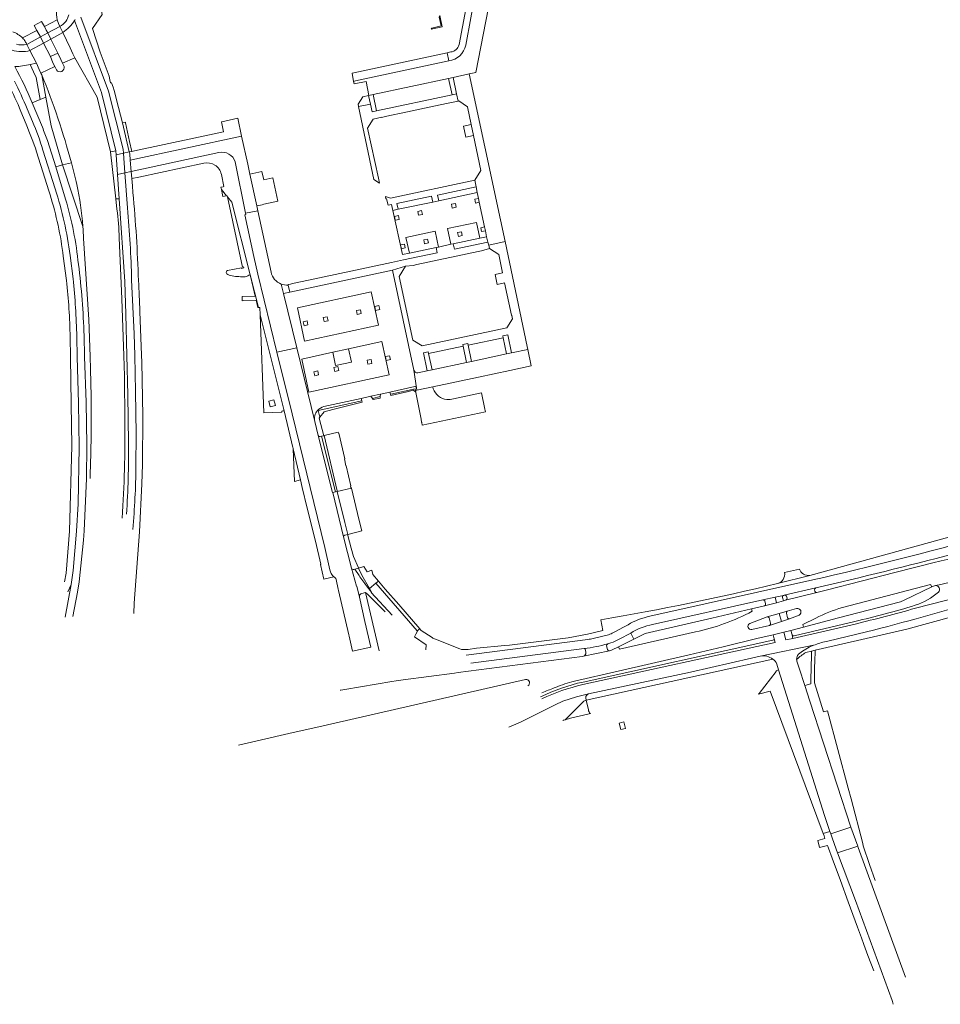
# Model space of a CAD drawing. Extents: x 152048 to 156914, y 461460 to 468786.
# Tile 120 of 256: x 155729 to 156000, y 463112 to 463401. Entities that reach past the tile are written whole.
import ezdxf

# ---------------------------------------------------------------- set-up
doc = ezdxf.new("R2010")
doc.units = 0
doc.header["$LTSCALE"] = 0.75
for name, color, linetype, lineweight in [('B-RO-VH-VERHARDING_ASFALT-GV', 251, 'CONTINUOUS', 18), ('B-RO-VH-VERHARDING_BETON-GV', 251, 'CONTINUOUS', 18), ('B-RO-VH-VERHARDING_BETONSTRAATSTEEN-GV', 251, 'CONTINUOUS', 18), ('B-RO-VH-VERHARDING_STRAATBAKSTEEN-GV', 251, 'CONTINUOUS', 18), ('B-RO-VH-VERHARDING_TEGEL-GV', 251, 'CONTINUOUS', 18)]:
    doc.layers.add(name, color=color, linetype=linetype, lineweight=lineweight)

msp = doc.modelspace()

# ---------------------------------------------------------------- linework, layer by layer
at = {"layer": 'B-RO-VH-VERHARDING_ASFALT-GV'}
for points in [[(155740.426, 463401.46, -0.061919), (155740.148, 463404.399)], [(155743.812, 463402.916, -0.2138822), (155741.228, 463399.524)], [(155745.504, 463401.271, 0.0085306), (155745.64, 463401.494)], [(155745.64, 463401.494, -0.0085306), (155745.504, 463401.271)], [(155742.012, 463397.691, 0.1067112), (155745.504, 463401.271)], [(155727.316, 463397.91, -0.0957391), (155730.205, 463396.117)], [(155730.205, 463396.117, -0.0636156), (155730.982, 463395.132)], [(155731.442, 463394.209, -0.1244743), (155728.365, 463394.244)], [(155730.982, 463395.132, -0.02125), (155731.442, 463394.209)], [(155727.098, 463392.535, 0.1428882), (155732.354, 463392.386)], [(155733.04, 463376.983, 0.0297413), (155727.909, 463387.648)], [(155740.153, 463386.68, 0.8260202), (155742.431, 463387.722)], [(155742.431, 463387.722, -0.8260202), (155740.153, 463386.68)], [(155735.854, 463385.256, -0.0307542), (155744.567, 463359.377)], [(155744.567, 463359.377, 0.0307542), (155735.854, 463385.256)], [(155727.837, 463383.398, -0.0162718), (155731.552, 463375.209)], [(155733.12, 463371.521, -0.0266758), (155736.203, 463363.076)], [(155737.502, 463365.875, -0.0131933), (155736.042, 463369.837)], [(155744.567, 463359.377, -0.0073652), (155746.186, 463352.993)], [(155746.186, 463352.993, -0.0284719), (155747.938, 463340.625)], [(155739.828, 463351.645, -0.0449218), (155744.178, 463332.097)], [(155746.642, 463329.444, 0.0457501), (155742.877, 463348.656)], [(155758.622, 463337.215, 0.0329278), (155757.983, 463345.688)], [(155762.292, 463324.868, 0.0170043), (155761.048, 463346.042)], [(155747.938, 463340.625, -0.0081256), (155748.179, 463337.064)], [(155748.279, 463308.465, 0.0256958), (155746.642, 463329.444)], [(155745.074, 463325.223, -0.0198443), (155746.163, 463308.142)], [(155760.309, 463324.358, 0.0065813), (155760.583, 463315.853)], [(155750.398, 463283.527, -0.0102058), (155750.049, 463266.379)], [(155759.531, 463254.747, 0.0170051), (155760.312, 463283.269)], [(155761.35, 463276.843, -0.0181776), (155760.807, 463255.883)], [(155762.67, 463251.429, 0.0169873), (155763.58, 463269.915)], [(156004.124, 463244.207, -0.0069889), (155963.636, 463234.172)], [(155998.813, 463241.765, -0.0179904), (156005.874, 463243.146)], [(156005.874, 463243.146, 0.0179904), (155998.813, 463241.765)], [(155998.855, 463234.855, -0.0196829), (156011.412, 463237.2)], [(155963.636, 463234.172, 0.3893612), (155963.258, 463233.597)], [(155954.15, 463231.99, 0.3639004), (155953.81, 463231.396)], [(155954.704, 463230.532, 0.8715951), (155954.274, 463232.019)], [(155963.375, 463233.203, 0.390792), (155963.933, 463232.845)], [(155958.756, 463226.204, 0.8801403), (155957.947, 463228.098)], [(155957.947, 463228.098, -0.8801403), (155958.756, 463226.204)], [(155963.622, 463225.25, -0.0460589), (155971.452, 463228.439)], [(155944.864, 463227.311, -0.0708883), (155928.234, 463221.212)], [(155949.908, 463225.35, 0.3007477), (155949.346, 463225.709)], [(155955.198, 463227.35, 0.3327838), (155954.975, 463226.756)], [(155955.327, 463225.38, 0.3911906), (155955.896, 463225.058)], [(155944.194, 463223.691, 0.9412804), (155944.844, 463221.955)], [(155944.844, 463221.955, -0.9412804), (155944.194, 463223.691)], [(155950.001, 463223.145, 0.3524866), (155950.285, 463223.769)], [(155951.013, 463218.761, 0.3520665), (155951.391, 463219.238)], [(155903.683, 463215.947, -0.0571471), (155902.882, 463215.673)], [(155878.881, 463205.363, 0.8491976), (155878.227, 463207.205)], [(155878.227, 463207.205, -0.8491976), (155878.881, 463205.363)], [(155882.653, 463202.11, -0.062359), (155895.134, 463206.474)], [(155886.666, 463204.756, 0.0148734), (155883.044, 463203.256)], [(155883.044, 463203.256, -0.0148734), (155886.666, 463204.756)], [(155892.592, 463206.695, 0.0365451), (155887.006, 463204.901)], [(155887.006, 463204.901, -0.0365451), (155892.592, 463206.695)]]:
    msp.add_lwpolyline(points, format="xyb", dxfattribs=at)
for points in [[(155745.504, 463401.271), (155753.404, 463380.022), (155757.624, 463362.851), (155757.708, 463361.717), (155759.921, 463362.191), (155759.839, 463363.378), (155755.461, 463380.391), (155747.364, 463402.244)], [(155730.205, 463396.117), (155734.406, 463398.327), (155733.615, 463399.797), (155735.764, 463400.933), (155736.606, 463399.471), (155740.426, 463401.46)], [(155741.228, 463399.524), (155741.154, 463399.48), (155742.012, 463397.691)], [(155735.437, 463396.412), (155734.406, 463398.327), (155730.205, 463396.117)], [(155731.442, 463394.209), (155735.437, 463396.412)], [(155732.354, 463392.386), (155731.442, 463394.209)], [(155741.99, 463388.715), (155741.434, 463389.788), (155740.623, 463391.596), (155738.375, 463390.612), (155739.108, 463388.753), (155739.724, 463387.679), (155740.153, 463386.68)], [(155757.983, 463345.688), (155757.613, 463348.729), (155756.094, 463362.535), (155752.138, 463378.705), (155745.541, 463390.268), (155741.99, 463388.715), (155742.431, 463387.722)], [(155740.153, 463386.68), (155739.724, 463387.679), (155735.574, 463385.743), (155735.854, 463385.256)], [(155742.431, 463387.722), (155741.99, 463388.715)], [(155735.854, 463385.256), (155737.06, 463378.692)], [(155737.06, 463378.692), (155738.644, 463370.189), (155741.94, 463358.721), (155744.567, 463359.377)], [(155736.042, 463369.837), (155733.04, 463376.983)], [(155731.552, 463375.209), (155733.12, 463371.521)], [(155742.877, 463348.656), (155739.977, 463358.118), (155737.502, 463365.875)], [(155736.203, 463363.076), (155739.828, 463351.645)], [(155761.048, 463346.042), (155760.325, 463356.414), (155758.134, 463355.92), (155758.661, 463348.766), (155760.309, 463324.358)], [(155748.179, 463337.064), (155749.679, 463313.179), (155750.082, 463302.3), (155750.22, 463298.59), (155750.371, 463290.553), (155750.398, 463283.527)], [(155760.312, 463283.269), (155760.17, 463296.664), (155759.965, 463302.545), (155759.38, 463319.276), (155758.622, 463337.215)], [(155744.178, 463332.097), (155745.074, 463325.223)], [(155763.58, 463269.915), (155763.601, 463279.56), (155763.433, 463292.003), (155763.205, 463302.63), (155763.069, 463309), (155762.292, 463324.868)], [(155760.583, 463315.853), (155760.635, 463314.736), (155760.928, 463302.574), (155761.205, 463291.042), (155761.35, 463276.843)], [(155746.163, 463308.142), (155746.306, 463302.206), (155746.635, 463288.565), (155746.819, 463275.633), (155746.565, 463258.983), (155746.098, 463250.844), (155745.077, 463239.317), (155744.517, 463235.17), (155742.771, 463225.554)], [(155744.989, 463225.785), (155746.372, 463232.89), (155746.81, 463235.983), (155748.11, 463248.218), (155748.329, 463250.954), (155748.977, 463266.434), (155749.135, 463276.229), (155748.874, 463288.853), (155748.467, 463302.26), (155748.279, 463308.465)], [(155998.813, 463241.765), (155986.928, 463238.727), (155967.108, 463233.653), (155963.933, 463232.845), (155954.704, 463230.532), (155954.112, 463230.361), (155952.039, 463229.838), (155948.541, 463228.949), (155947.294, 463228.615), (155944.715, 463227.999), (155944.864, 463227.311)], [(155963.933, 463232.845), (155967.108, 463233.653), (155986.928, 463238.727), (155998.813, 463241.765)], [(155963.258, 463233.597), (155963.375, 463233.203)], [(155971.452, 463228.439), (155997.418, 463235.163), (155997.732, 463234.477), (155997.957, 463234.585), (155998.855, 463234.855)], [(155953.81, 463231.396), (155954.112, 463230.361), (155954.704, 463230.532)], [(155954.274, 463232.019), (155954.15, 463231.99)], [(155944.194, 463223.691), (155949.346, 463225.709), (155952.804, 463226.685), (155955.198, 463227.35), (155957.947, 463228.098)], [(155957.947, 463228.098), (155955.198, 463227.35)], [(155892.592, 463206.695), (155905.486, 463209.682), (155926.391, 463214.517), (155936.339, 463216.813), (155946.321, 463219.244), (155951.114, 463220.37), (155954.271, 463221.171), (155956.308, 463221.676), (155960.022, 463222.627), (155959.857, 463223.397), (155963.622, 463225.25)], [(155949.346, 463225.709), (155944.194, 463223.691)], [(155958.756, 463226.204), (155955.896, 463225.058), (155953.498, 463224.273), (155950.001, 463223.145), (155944.844, 463221.955)], [(155950.285, 463223.769), (155949.908, 463225.35)], [(155954.975, 463226.756), (155955.327, 463225.38)], [(155955.896, 463225.058), (155958.756, 463226.204)], [(155944.844, 463221.955), (155950.001, 463223.145)], [(155951.391, 463219.238), (155951.114, 463220.37), (155946.321, 463219.244), (155936.339, 463216.813), (155926.391, 463214.517), (155905.486, 463209.682), (155892.592, 463206.695)], [(155928.234, 463221.212), (155905.869, 463216.154), (155905.536, 463216.837), (155903.683, 463215.947)], [(155895.134, 463206.474), (155951.013, 463218.761)], [(155902.882, 463215.673), (155895.231, 463214.048), (155894.892, 463213.993), (155876.593, 463211.612), (155858.406, 463209.262), (155857.315, 463209.121), (155842.201, 463207.151), (155840.114, 463206.839), (155838.911, 463206.636), (155825.083, 463204.315), (155823.867, 463204.12), (155823.634, 463204.073)], [(155878.227, 463207.205), (155818.664, 463193.606), (155808.507, 463191.279), (155793.719, 463187.893)], [(155793.719, 463187.893), (155808.507, 463191.279), (155818.664, 463193.606), (155878.227, 463207.205)], [(155887.006, 463204.901), (155886.666, 463204.756)], [(155886.666, 463204.756), (155887.006, 463204.901)]]:
    msp.add_lwpolyline(points, dxfattribs=at)
for points in [[(155852.995, 463402.699), (155852.779, 463402.265), (155853.362, 463399.642), (155850.673, 463399.007), (155850.445, 463398.678), (155853.695, 463399.408)], [(155734.406, 463398.327), (155735.437, 463396.412), (155737.603, 463397.588), (155737.14, 463398.381), (155736.606, 463399.471), (155735.764, 463400.933), (155733.615, 463399.797)], [(155736.606, 463399.471), (155737.14, 463398.381), (155737.603, 463397.588), (155741.154, 463399.48), (155740.78, 463400.312), (155740.426, 463401.46)], [(155742.012, 463397.691), (155741.154, 463399.48), (155737.603, 463397.588), (155738.494, 463395.715)], [(155731.442, 463394.209), (155732.354, 463392.386), (155736.391, 463394.584), (155735.437, 463396.412)], [(155737.603, 463397.588), (155735.437, 463396.412), (155736.391, 463394.584), (155738.494, 463395.715)], [(155745.541, 463390.268), (155745.031, 463391.42), (155744.199, 463393.197), (155742.012, 463397.691), (155738.494, 463395.715), (155740.623, 463391.596), (155741.434, 463389.788), (155741.99, 463388.715)], [(155734.257, 463388.709), (155735.087, 463386.86), (155735.574, 463385.743), (155739.724, 463387.679), (155739.108, 463388.753), (155738.375, 463390.612), (155736.391, 463394.584), (155732.354, 463392.386)], [(155758.134, 463355.92), (155760.325, 463356.414), (155759.921, 463362.191), (155757.708, 463361.717)]]:
    msp.add_lwpolyline(points, close=True, dxfattribs=at)
at = {"layer": 'B-RO-VH-VERHARDING_BETON-GV'}
for points in [[(155744.567, 463359.377), (155741.94, 463358.721)], [(155741.94, 463358.721), (155747.938, 463340.625)], [(155963.622, 463225.25), (155959.857, 463223.397), (155960.022, 463222.627), (155969.944, 463225.243), (155988.542, 463230.12), (155989.625, 463230.62), (155997.732, 463234.477), (155997.418, 463235.163), (155971.452, 463228.439)], [(155944.864, 463227.311), (155944.715, 463227.999), (155933.073, 463225.313), (155913.387, 463220.741), (155912.48, 463220.299), (155910.109, 463219.117), (155905.536, 463216.837), (155905.869, 463216.154), (155928.234, 463221.212)]]:
    msp.add_lwpolyline(points, dxfattribs=at)
for points in [[(155746.186, 463352.993, 0.0073652), (155744.567, 463359.377)], [(155747.938, 463340.625, 0.0284719), (155746.186, 463352.993)], [(155971.452, 463228.439, 0.0460589), (155963.622, 463225.25)], [(155928.234, 463221.212, 0.0708883), (155944.864, 463227.311)]]:
    msp.add_lwpolyline(points, format="xyb", dxfattribs=at)
at = {"layer": 'B-RO-VH-VERHARDING_BETONSTRAATSTEEN-GV'}
for points in [[(155860.016, 463427.1), (155860.759, 463423.577), (155861.318, 463420.922), (155863.577, 463410.207), (155860.603, 463393.949)], [(155827.634, 463383.301), (155827.766, 463382.609), (155831.311, 463383.258), (155832.068, 463379.175), (155833.373, 463379.454), (155855.535, 463384.201), (155856.88, 463384.489), (155861.661, 463385.513), (155863.62, 463385.932), (155867.979, 463408.714)], [(155855.662, 463389.35), (155855.133, 463391.744), (155827.68, 463385.853), (155827.168, 463385.744), (155827.634, 463383.301)], [(155855.662, 463389.35), (155828.134, 463383.48)], [(155828.134, 463383.48), (155855.662, 463389.35)], [(155794.665, 463367.144), (155761.879, 463360.152), (155762.119, 463356.792), (155787.992, 463362.348)], [(155792.738, 463359.59), (155795.85, 463344.492), (155799.42, 463345.245), (155799.114, 463346.655), (155797.086, 463355.992), (155796.449, 463358.929), (155794.665, 463367.144)], [(155803.344, 463327.167), (155799.42, 463345.245), (155795.85, 463344.492), (155795.928, 463344.114), (155795.572, 463344.03), (155798.25, 463331.754), (155799.394, 463326.549), (155805.034, 463303.58)], [(155846.524, 463297.535), (155849.313, 463298.128), (155848.213, 463303.396), (155849.602, 463303.7), (155849.702, 463303.226), (155859.833, 463305.375), (155859.727, 463305.883), (155861.183, 463306.178), (155861.291, 463305.676), (155871.618, 463307.852), (155871.513, 463308.367), (155872.974, 463308.665), (155874.066, 463303.391), (155878.846, 463304.408), (155878.672, 463305.241), (155872.213, 463336.199), (155867.444, 463335.124), (155867.646, 463334.097), (155870.313, 463332.316), (155871.431, 463326.964), (155869.277, 463326.47)], [(155846.104, 463293.09), (155845.338, 463298.324), (155839.109, 463327.746), (155808.836, 463321.277), (155806.946, 463320.873), (155810.863, 463304.899), (155816.188, 463283.184)], [(155869.277, 463326.47), (155869.904, 463323.54), (155872.028, 463323.98), (155874.052, 463314.463), (155874.153, 463314.338), (155874.333, 463313.4), (155872.69, 463310.79), (155847.777, 463305.451), (155845.086, 463307.149), (155841.06, 463325.877), (155842.84, 463328.876), (155839.109, 463327.746), (155845.338, 463298.324)], [(155805.034, 463303.58), (155810.863, 463304.899), (155806.946, 463320.873), (155806.333, 463323.641)], [(155823.121, 463233.824), (155823.185, 463233.41), (155826.197, 463220.351), (155826.288, 463219.985), (155827.279, 463215.525), (155832.686, 463216.755), (155830.941, 463224.31), (155829.318, 463231.46), (155828.585, 463234.706), (155828.439, 463234.673), (155827.037, 463240.005), (155824.676, 463249.191), (155821.475, 463262.255), (155821.359, 463262.227), (155817.215, 463279.043), (155816.188, 463283.184), (155810.863, 463304.899), (155805.034, 463303.58), (155809.491, 463285.43), (155819.15, 463246.115), (155820.625, 463239.546)], [(155845.338, 463298.324), (155846.104, 463293.09), (155846.235, 463292.369), (155850.953, 463293.376), (155864.322, 463296.23), (155873.619, 463298.214), (155879.862, 463299.547), (155878.846, 463304.408), (155874.066, 463303.391), (155872.59, 463303.077), (155862.313, 463300.892), (155860.834, 463300.578), (155850.718, 463298.427), (155849.313, 463298.128)], [(155849.313, 463298.128), (155846.524, 463297.535)], [(155818.875, 463287.579), (155829.872, 463289.99), (155832.727, 463290.616), (155835.56, 463291.236), (155838.302, 463291.837), (155845.595, 463293.436)], [(155845.595, 463293.436), (155838.302, 463291.837)], [(155838.302, 463291.837), (155838.457, 463291.178), (155838.591, 463291.208), (155845.712, 463292.811), (155845.817, 463292.28), (155846.235, 463292.369), (155846.104, 463293.09)], [(155851.069, 463292.831), (155850.953, 463293.376), (155846.235, 463292.369), (155845.817, 463292.28), (155845.912, 463291.797), (155845.957, 463291.76), (155847.466, 463283.901), (155847.639, 463282.995), (155847.654, 463282.915)], [(155847.654, 463282.915), (155847.803, 463282.131), (155866.435, 463286.015), (155866.279, 463286.767), (155865.284, 463291.577), (155857.018, 463289.889)], [(155817.215, 463279.043), (155821.359, 463262.227), (155821.475, 463262.255)], [(155821.475, 463262.255), (155822.269, 463262.446), (155818.163, 463278.847), (155817.75, 463278.75)], [(155822.269, 463262.446), (155821.475, 463262.255), (155824.676, 463249.191)], [(155825.009, 463249.685), (155825.895, 463249.91), (155825.031, 463253.447), (155822.818, 463262.578), (155822.269, 463262.446)], [(155824.676, 463249.191), (155827.037, 463240.005)], [(155827.65, 463239.652), (155827.941, 463239.733), (155829.065, 463240.042), (155829.054, 463240.068), (155827.572, 463243.408), (155826.883, 463245.859), (155825.957, 463249.656), (155825.895, 463249.91), (155825.009, 463249.685)], [(155827.037, 463240.005), (155828.439, 463234.673), (155828.585, 463234.706), (155829.318, 463231.46)], [(155829.227, 463237.814), (155827.941, 463239.733), (155827.65, 463239.652)], [(155832.108, 463233.902), (155832.249, 463234.015), (155830.016, 463237.901), (155829.065, 463240.042), (155827.941, 463239.733), (155829.227, 463237.814)], [(155822.468, 463236.649), (155823.121, 463233.824)], [(155838.99, 463226.145), (155832.833, 463232.834), (155832.907, 463232.901), (155832.843, 463232.981), (155832.108, 463233.902), (155831.452, 463234.771)], [(155831.452, 463234.771), (155832.108, 463233.902)], [(155963.636, 463234.172), (155954.274, 463232.019)], [(155963.375, 463233.203), (155963.258, 463233.597)], [(155830.082, 463232.574), (155831.113, 463232.823)], [(155831.113, 463232.823), (155831.896, 463232.156), (155836.926, 463227.172)], [(155954.704, 463230.532), (155963.933, 463232.845)], [(155992.937, 463228.204), (156011.029, 463232.835)], [(155956.667, 463220.405), (155956.914, 463219.336), (155975.179, 463223.553)], [(155975.127, 463224.315), (155957.255, 463220.092)], [(155895.072, 463205.7), (155951.65, 463218.142), (155951.391, 463219.238)], [(155951.013, 463218.761), (155895.134, 463206.474)], [(155963.47, 463217.458), (155947.254, 463214.117)], [(155958.539, 463214.663), (155959.762, 463215.576)], [(155952.163, 463211.743), (155952.659, 463210.026), (155966.185, 463167.179), (155967.795, 463162.443), (155968.018, 463161.791), (155973.951, 463163.732), (155961.878, 463200.794), (155960.419, 463205.415), (155958.754, 463210.559), (155958.09, 463212.637)], [(155946.721, 463202.879), (155950.167, 463203.806), (155965.84, 463161.918), (155967.795, 463162.443), (155966.185, 463167.179), (155952.659, 463210.026), (155951.958, 463209.789), (155951.998, 463209.584), (155946.939, 463203.075)], [(155896.761, 463202.962), (155893.185, 463202.084), (155889.203, 463200.827), (155886.903, 463199.734), (155876.709, 463194.676), (155873.297, 463193.167)], [(155889.312, 463195.035), (155889.28, 463195.229), (155889.839, 463195.362), (155889.847, 463195.365), (155895.373, 463200.835), (155896.044, 463201.14), (155895.951, 463201.794)], [(155895.373, 463200.835), (155889.847, 463195.365), (155891.431, 463195.837), (155896.564, 463197.045), (155897.297, 463197.212)], [(155896.693, 463198.279), (155896.044, 463201.14), (155895.373, 463200.835)]]:
    msp.add_lwpolyline(points, dxfattribs=at)
for points in [[(155860.603, 463393.949, -0.3096365), (155855.662, 463389.35)], [(155828.134, 463383.48, 0.0374911), (155827.634, 463383.301)], [(155827.634, 463383.301, -0.0374911), (155828.134, 463383.48)], [(155787.992, 463362.348, -0.4037608), (155792.738, 463359.59)], [(155806.333, 463323.641, -0.2617096), (155803.344, 463327.167)], [(155845.338, 463298.324, 0.399729), (155846.524, 463297.535)], [(155846.524, 463297.535, -0.399729), (155845.338, 463298.324)], [(155846.104, 463293.09, 0.4200035), (155845.595, 463293.436)], [(155845.595, 463293.436, -0.4200035), (155846.104, 463293.09)], [(155855.049, 463289.615, -0.2804299), (155851.069, 463292.831)], [(155857.018, 463289.889, -0.0629584), (155855.049, 463289.615)], [(155816.188, 463283.184, -0.2378874), (155816.969, 463286.399)], [(155816.969, 463286.399, -0.1567027), (155818.875, 463287.579)], [(155817.75, 463278.75, -0.3573215), (155817.215, 463279.043)], [(155824.676, 463249.191, -0.3542833), (155825.009, 463249.685)], [(155825.009, 463249.685, 0.3542833), (155824.676, 463249.191)], [(155820.625, 463239.546, 0.1744766), (155821.847, 463237.449)], [(155827.65, 463239.652, -0.3996139), (155827.037, 463240.005)], [(155827.037, 463240.005, 0.3996139), (155827.65, 463239.652)], [(155821.847, 463237.449, 0.0197204), (155822.105, 463237.252)], [(155822.105, 463237.252, -0.1803109), (155822.468, 463236.649)], [(155831.452, 463234.771, -0.0181971), (155829.227, 463237.814)], [(155829.227, 463237.814, 0.0181971), (155831.452, 463234.771)], [(156011.412, 463237.2, 0.0196829), (155998.855, 463234.855)], [(155963.258, 463233.597, -0.3893612), (155963.636, 463234.172)], [(155998.855, 463234.855, -0.7001783), (155999.752, 463232.942)], [(155829.318, 463231.46, -0.4110875), (155830.082, 463232.574)], [(155954.274, 463232.019, -0.8715951), (155954.704, 463230.532)], [(155963.933, 463232.845, -0.390792), (155963.375, 463233.203)], [(155999.752, 463232.942, -0.0989608), (155992.872, 463229.059)], [(155992.872, 463229.059, -0.0180255), (155975.127, 463224.315)], [(155975.179, 463223.553, 0.0108608), (155992.937, 463228.204)], [(155951.391, 463219.238, -0.3520665), (155951.013, 463218.761)], [(155957.255, 463220.092, -0.4297961), (155956.667, 463220.405)], [(155959.762, 463215.576, -0.0544876), (155961.655, 463216.691)], [(155961.655, 463216.691, -0.0193251), (155963.47, 463217.458)], [(155947.254, 463214.117, -0.2204447), (155950.983, 463213.215)], [(155950.983, 463213.215, -0.1591061), (155952.163, 463211.743)], [(155957.996, 463213.151, -0.2018177), (155958.539, 463214.663)], [(155958.09, 463212.637, -0.0623077), (155957.996, 463213.151)], [(155895.134, 463206.474, 0.062359), (155882.653, 463202.11)], [(155882.992, 463201.502, -0.0577669), (155895.072, 463205.7)], [(155895.951, 463201.794, -0.3306044), (155896.761, 463202.962)], [(155946.939, 463203.075, -0.0770783), (155946.721, 463202.879)], [(155897.297, 463197.212, -0.1610532), (155896.693, 463198.279)]]:
    msp.add_lwpolyline(points, format="xyb", dxfattribs=at)
for points in [[(155834.379, 463374.623), (155856.601, 463379.359), (155855.535, 463384.201), (155833.373, 463379.454)], [(155862.88, 463367.428), (155865.086, 463357.075), (155863.32, 463354.199), (155863.658, 463352.235), (155864.007, 463350.574), (155864.377, 463348.872), (155864.607, 463347.713), (155866.157, 463340.478), (155866.402, 463339.322), (155866.773, 463337.579), (155867.113, 463335.957), (155867.444, 463335.124), (155872.213, 463336.199), (155870.879, 463342.591), (155861.661, 463385.513), (155856.88, 463384.489), (155857.943, 463379.662), (155858.373, 463377.508), (155858.589, 463377.553), (155861.1, 463375.867), (155862.217, 463370.629)], [(155830.33, 463378.802), (155828.929, 463376.623), (155829.084, 463375.885), (155832.567, 463376.574), (155832.027, 463379.166)], [(155836.952, 463372.95), (155843.487, 463374.392), (155848.481, 463375.405), (155854.951, 463376.78), (155855.98, 463376.998), (155855.979, 463377.004), (155858.373, 463377.508), (155857.943, 463379.662), (155856.601, 463379.359), (155834.379, 463374.623), (155833.033, 463374.34), (155832.567, 463376.574), (155829.084, 463375.885), (155833.58, 463354.387), (155835.268, 463353.314), (155834.932, 463354.849), (155831.701, 463369.5), (155833.414, 463372.217), (155835.88, 463372.738), (155835.882, 463372.729)], [(155761.7, 463365.602), (155760.523, 463371.075), (155760.483, 463371.263), (155759.626, 463371.083), (155761.599, 463362.551), (155762.323, 463362.706)], [(155761.599, 463362.551), (155761.735, 463361.965), (155761.879, 463360.152), (155794.665, 463367.144), (155793.516, 463372.437), (155788.827, 463371.43), (155788.722, 463371.407), (155789.346, 463368.492), (155763.16, 463362.885), (155762.323, 463362.706)], [(155860.632, 463366.893), (155862.88, 463367.428), (155862.217, 463370.629), (155859.95, 463370.091)], [(155757.613, 463348.729), (155758.169, 463348.768), (155758.661, 463348.766), (155758.134, 463355.92), (155757.708, 463361.717), (155757.624, 463362.851), (155756.094, 463362.535)], [(155863.32, 463354.199), (155838.458, 463348.907), (155836.976, 463349.45), (155837.139, 463348.719), (155837.335, 463348.763), (155837.751, 463346.846), (155838.785, 463347.06), (155839.154, 463345.349), (155840.737, 463345.673), (155840.381, 463347.39), (155850.524, 463349.492), (155850.895, 463347.777), (155852.651, 463348.175), (155852.3, 463349.837), (155863.658, 463352.235)], [(155864.007, 463350.574), (155852.651, 463348.175), (155850.895, 463347.777), (155840.737, 463345.673), (155839.154, 463345.349), (155841.97, 463332.299), (155844.041, 463332.737), (155843.031, 463337.361), (155851.628, 463339.217), (155852.617, 463334.55), (155856.233, 463335.373), (155855.248, 463339.984), (155863.818, 463341.801), (155864.796, 463337.165), (155866.773, 463337.579), (155866.402, 463339.322), (155865.269, 463339.083), (155865.025, 463340.239), (155866.157, 463340.478), (155864.607, 463347.713), (155863.511, 463347.496), (155863.281, 463348.655), (155864.377, 463348.872)], [(155856.448, 463347.158), (155857.586, 463347.377), (155857.805, 463346.24), (155856.666, 463346.021)], [(155839.858, 463342.413), (155839.629, 463343.574), (155840.783, 463343.803), (155841.013, 463342.641)], [(155846.476, 463345.016), (155847.602, 463345.263), (155847.851, 463344.126), (155846.725, 463343.879)], [(155856.233, 463335.373), (155856.941, 463335.521), (155864.796, 463337.165), (155863.818, 463341.801), (155855.248, 463339.984)], [(155851.897, 463334.398), (155852.617, 463334.55), (155851.628, 463339.217), (155843.031, 463337.361), (155844.041, 463332.737)], [(155858.446, 463337.672), (155858.199, 463338.81), (155859.333, 463339.057), (155859.58, 463337.918)], [(155865.29, 463333.474), (155867.604, 463334.125), (155867.646, 463334.097), (155867.444, 463335.124), (155867.113, 463335.957), (155857.281, 463333.898), (155856.941, 463335.521), (155856.233, 463335.373), (155852.617, 463334.55), (155851.897, 463334.398), (155852.22, 463332.856), (155842.3, 463330.744), (155838.749, 463330.01), (155817.563, 463325.476), (155814.363, 463324.791), (155809.631, 463323.778), (155809.022, 463323.648), (155808.323, 463323.498), (155808.352, 463323.362), (155808.836, 463321.277), (155839.109, 463327.746), (155842.84, 463328.876), (155845.176, 463329.145), (155846.22, 463329.39), (155852.727, 463330.758), (155857.762, 463331.85), (155864.256, 463333.236)], [(155841.667, 463334.052), (155841.427, 463335.159), (155842.556, 463335.405), (155842.798, 463334.297)], [(155849.394, 463336.907), (155849.64, 463335.777), (155848.519, 463335.533), (155848.273, 463336.663)], [(155832.816, 463321.34), (155834.925, 463311.528), (155813.192, 463306.855), (155811.082, 463316.668)], [(155832.816, 463321.34), (155811.082, 463316.668), (155813.192, 463306.855), (155834.925, 463311.528)], [(155829.61, 463316.103), (155829.843, 463314.942), (155828.667, 463314.706), (155828.434, 463315.866)], [(155833.822, 463317.035), (155835.039, 463317.295), (155835.291, 463316.114), (155834.074, 463315.854)], [(155812.759, 463312.495), (155813.904, 463312.774), (155814.188, 463311.608), (155813.042, 463311.329)], [(155818.698, 463313.759), (155819.851, 463314.006), (155820.103, 463312.833), (155818.95, 463312.585)], [(155814.484, 463291.784), (155838.05, 463296.893), (155835.927, 463306.685), (155826.122, 463304.559), (155826.967, 463300.66), (155822.313, 463299.663), (155821.47, 463303.551), (155812.361, 463301.576)], [(155826.122, 463304.559), (155835.927, 463306.685), (155838.05, 463296.893), (155814.484, 463291.784), (155812.361, 463301.576), (155821.47, 463303.551)], [(155872.59, 463303.077), (155871.618, 463307.852), (155861.291, 463305.676), (155862.313, 463300.892)], [(155821.47, 463303.551), (155822.313, 463299.663), (155826.967, 463300.66), (155826.122, 463304.559)], [(155849.702, 463303.226), (155850.718, 463298.427), (155860.834, 463300.578), (155859.833, 463305.375)], [(155832.986, 463300.236), (155831.81, 463300.013), (155831.586, 463301.192), (155832.762, 463301.415)], [(155838.428, 463301.384), (155837.222, 463301.129), (155836.974, 463302.303), (155838.181, 463302.558)], [(155817.326, 463296.874), (155816.159, 463296.644), (155815.928, 463297.822), (155817.095, 463298.051)], [(155823.284, 463298.186), (155822.103, 463297.901), (155821.821, 463299.067), (155823.002, 463299.353)], [(155845.414, 463292.194), (155845.817, 463292.28), (155845.712, 463292.811), (155838.591, 463291.208), (155838.457, 463291.178), (155838.54, 463290.825), (155843.279, 463291.935), (155843.376, 463291.958), (155845.18, 463292.381)], [(155845.817, 463292.28), (155845.414, 463292.194), (155845.912, 463291.797)], [(155818.915, 463279.024), (155822.773, 463262.765), (155822.818, 463262.578), (155826.964, 463263.573), (155826.934, 463263.697), (155826.841, 463263.676), (155826.825, 463263.747), (155826.726, 463264.19), (155826.819, 463264.211), (155825.467, 463270.126), (155825.374, 463270.105), (155824.91, 463272.161), (155825.003, 463272.182), (155823.279, 463279.717), (155823.187, 463279.696), (155823.115, 463280.014)], [(155822.818, 463262.578), (155822.773, 463262.765), (155818.915, 463279.024), (155818.845, 463279.008), (155818.163, 463278.847), (155822.269, 463262.446)], [(155830.023, 463250.956), (155829.181, 463254.431), (155826.964, 463263.573), (155822.818, 463262.578), (155825.031, 463253.447), (155825.895, 463249.91)], [(155834.912, 463236.158), (155833.235, 463238.168), (155832.996, 463239.392), (155831.59, 463238.941), (155830.594, 463240.463), (155829.065, 463240.042), (155830.016, 463237.901), (155832.249, 463234.015), (155834.204, 463235.588)], [(155970.009, 463156.185), (155975.995, 463158.144), (155973.951, 463163.732), (155968.018, 463161.791), (155968.404, 463160.653), (155969.612, 463157.31)]]:
    msp.add_lwpolyline(points, close=True, dxfattribs=at)
at = {"layer": 'B-RO-VH-VERHARDING_STRAATBAKSTEEN-GV'}
for points in [[(155833.14, 463289.986), (155835.475, 463290.51), (155835.56, 463291.236), (155832.727, 463290.616)], [(155835.475, 463290.51), (155833.14, 463289.986), (155833.383, 463289.615), (155835.427, 463290.095)], [(155832.249, 463234.015), (155832.108, 463233.902), (155832.843, 463232.981)]]:
    msp.add_lwpolyline(points, close=True, dxfattribs=at)
for points in [[(155958.799, 463239.743), (155954.443, 463238.745)], [(155952.365, 463235.436), (155961.866, 463237.883)], [(155845.951, 463220.554), (155846.45, 463221.405), (155846.367, 463221.501), (155834.204, 463235.588), (155832.249, 463234.015), (155832.843, 463232.981), (155832.907, 463232.901), (155832.833, 463232.834), (155838.99, 463226.145)], [(155902.34, 463216.066), (155902.054, 463217.097)], [(155895.231, 463214.048), (155902.882, 463215.673)], [(155895.867, 463215.885), (155895.966, 463215.147)]]:
    msp.add_lwpolyline(points, dxfattribs=at)
for points in [[(155961.866, 463237.883, -0.3716467), (155958.799, 463239.743)], [(155954.443, 463238.745, -0.3807443), (155952.365, 463235.436)], [(155902.399, 463217.712, -0.0311927), (155895.475, 463216.298)], [(155895.475, 463216.298, -0.3216836), (155895.867, 463215.885)], [(155902.054, 463217.097, -0.3625339), (155902.399, 463217.712)], [(155902.882, 463215.673, -0.3561387), (155902.34, 463216.066)], [(155895.966, 463215.147, -0.3706742), (155895.231, 463214.048)]]:
    msp.add_lwpolyline(points, format="xyb", dxfattribs=at)
at = {"layer": 'B-RO-VH-VERHARDING_TEGEL-GV'}
for points in [[(155858.065, 463426.864), (155859.631, 463419.577), (155859.652, 463419.287), (155859.826, 463418.666), (155859.898, 463418.146), (155861.262, 463411.817), (155861.329, 463411.586), (155861.447, 463410.896), (155861.468, 463410.893), (155861.493, 463410.636), (155861.62, 463409.897), (155858.649, 463394.149)], [(155860.603, 463393.949), (155863.577, 463410.207), (155861.318, 463420.922), (155860.759, 463423.577), (155860.016, 463427.1)], [(155747.364, 463402.244), (155755.461, 463380.391), (155759.839, 463363.378), (155759.921, 463362.191), (155761.599, 463362.551), (155759.626, 463371.083), (155758.439, 463375.648), (155757.123, 463380.676), (155756.818, 463381.649), (155756.356, 463382.934), (155756.071, 463382.87), (155755.869, 463383.782), (155755.661, 463384.82), (155753.079, 463391.882), (155750.791, 463398.848), (155753.659, 463403.006), (155752.302, 463409.347), (155751.502, 463413.101), (155752.82, 463415.077), (155750.366, 463417.156)], [(155745.541, 463390.268), (155752.138, 463378.705), (155756.094, 463362.535), (155757.624, 463362.851), (155753.404, 463380.022), (155745.504, 463401.271)], [(155742.012, 463397.691), (155744.199, 463393.197), (155745.031, 463391.42), (155745.541, 463390.268)], [(155732.48, 463388.271), (155734.257, 463388.709), (155732.354, 463392.386)], [(155856.219, 463391.977), (155855.133, 463391.744)], [(155855.133, 463391.744), (155855.662, 463389.35)], [(155737.502, 463365.875), (155739.977, 463358.118), (155741.94, 463358.721), (155738.644, 463370.189), (155737.06, 463378.692), (155735.362, 463377.97), (155733.04, 463376.983), (155736.042, 463369.837)], [(155729.722, 463374.444), (155731.212, 463370.697)], [(155733.12, 463371.521), (155731.552, 463375.209)], [(155734.293, 463362.581), (155736.754, 463354.786), (155737.917, 463351.104)], [(155739.828, 463351.645), (155736.203, 463363.076)], [(155787.992, 463362.348), (155762.119, 463356.792), (155762.313, 463354.679), (155764.455, 463355.134), (155783.55, 463359.192)], [(155820.625, 463239.546), (155819.15, 463246.115), (155809.491, 463285.43), (155805.034, 463303.58), (155799.394, 463326.549), (155798.25, 463331.754), (155795.572, 463344.03), (155795.928, 463344.114), (155795.85, 463344.492), (155792.738, 463359.59)], [(155762.689, 463350.582), (155762.509, 463352.538), (155762.313, 463354.679), (155762.119, 463356.792), (155760.325, 463356.414), (155761.048, 463346.042)], [(155788.701, 463355.942), (155789.464, 463352.33), (155789.258, 463352.287), (155788.564, 463352.14), (155788.625, 463351.856), (155788.708, 463351.467), (155790.25, 463349.622), (155790.422, 463349.659), (155790.491, 463349.333), (155791.794, 463347.774), (155797.139, 463326.317)], [(155797.139, 463326.317), (155791.794, 463347.774), (155790.491, 463349.333), (155794.893, 463328.657), (155795.225, 463328.728), (155795.295, 463328.4), (155794.634, 463328.259), (155794.599, 463328.424), (155790.507, 463327.599)], [(155745.074, 463325.223), (155744.178, 463332.097)], [(155742.167, 463331.814), (155743.168, 463324.714)], [(155796.797, 463326.232), (155797.139, 463326.317)], [(155797.139, 463326.317), (155799.587, 463316.769), (155800.055, 463316.786), (155800.135, 463314.546), (155807.146, 463286.283), (155809.712, 463275.518)], [(155762.292, 463324.868), (155763.069, 463309), (155763.205, 463302.63), (155763.433, 463292.003), (155763.601, 463279.56), (155763.58, 463269.915)], [(155806.333, 463323.641), (155806.946, 463320.873)], [(155806.946, 463320.873), (155808.836, 463321.277), (155808.352, 463323.362)], [(155762.953, 463226.618), (155763.055, 463229.711), (155764.631, 463250.737), (155765.297, 463264.831), (155765.453, 463270.548), (155765.546, 463284.807), (155765.275, 463300.614), (155765.198, 463302.679), (155764.72, 463315.579)], [(155744.209, 463308.022), (155744.285, 463302.156), (155744.463, 463288.299), (155744.693, 463275.967), (155744.045, 463250.912), (155742.988, 463238.506), (155742.534, 463235.926)], [(155743.495, 463233.013), (155744.517, 463235.17), (155745.077, 463239.317), (155746.098, 463250.844), (155746.565, 463258.983), (155746.819, 463275.633), (155746.635, 463288.565), (155746.306, 463302.206), (155746.163, 463308.142)], [(155816.969, 463286.399), (155817.231, 463286.457), (155830.047, 463289.292), (155829.872, 463289.99), (155818.875, 463287.579)], [(155818.845, 463279.008), (155817.458, 463284.19), (155817.671, 463284.451), (155817.231, 463286.457), (155816.969, 463286.399)], [(156138.286, 463285.993), (156135.494, 463285.211), (156107.112, 463277.266), (156037.508, 463257.836), (156034.249, 463256.926), (156012.196, 463250.769), (156007.222, 463250.002), (156005.672, 463249.909), (156005.594, 463249.905), (155961.866, 463237.883), (155952.365, 463235.436)], [(155816.188, 463283.184), (155817.215, 463279.043)], [(155817.75, 463278.75), (155818.163, 463278.847), (155818.845, 463279.008)], [(155809.822, 463275.107), (155811.945, 463265.978), (155812.489, 463263.752), (155813.957, 463257.711), (155816.356, 463247.966), (155817.959, 463241.143), (155817.881, 463241.125), (155818.841, 463236.795), (155821.847, 463237.449)], [(155914.822, 463225.828), (155962.794, 463236.549)], [(155962.794, 463236.549), (155914.822, 463225.828)], [(155915.584, 463223.433), (155948.031, 463230.627), (155951.635, 463231.426), (155954.15, 463231.99), (155954.274, 463232.019), (155963.636, 463234.172)], [(155998.855, 463234.855), (155997.957, 463234.585), (155997.732, 463234.477), (155989.625, 463230.62), (155988.542, 463230.12), (155969.944, 463225.243), (155960.022, 463222.627), (155956.308, 463221.676), (155956.667, 463220.405)], [(155835.09, 463215.614), (155831.113, 463232.823), (155830.082, 463232.574)], [(155948.031, 463230.627), (155915.584, 463223.433)], [(155948.541, 463228.949), (155952.039, 463229.838), (155951.635, 463231.426), (155948.031, 463230.627)], [(155954.15, 463231.99), (155951.635, 463231.426), (155952.039, 463229.838), (155954.112, 463230.361), (155953.81, 463231.396)], [(156011.752, 463230.381), (156011.057, 463232.74), (156011.029, 463232.835), (155992.937, 463228.204)], [(155909.181, 463220.909), (155910.109, 463219.117), (155912.48, 463220.299), (155913.387, 463220.741), (155933.073, 463225.313), (155944.715, 463227.999), (155947.294, 463228.615), (155948.541, 463228.949)], [(155948.851, 463229.454), (155948.6, 463230.354)], [(155948.6, 463230.354), (155948.851, 463229.454)], [(155900.388, 463224.783), (155900.944, 463221.633), (155896.414, 463220.577), (155890.719, 463219.534), (155873.482, 463217.322), (155872.112, 463217.197), (155863.786, 463216.475), (155861.308, 463216.093), (155859.406, 463216.046), (155858.856, 463216.264), (155851.742, 463219.084), (155850.943, 463219.412), (155850.688, 463219.578), (155847.498, 463221.661), (155847.432, 463221.736), (155847.093, 463222.127), (155846.367, 463221.501), (155846.45, 463221.405), (155845.951, 463220.554), (155845.52, 463219.818), (155849.002, 463217.403), (155848.894, 463215.973)], [(155950.001, 463223.145), (155953.498, 463224.273), (155952.804, 463226.685), (155949.346, 463225.709)], [(155949.908, 463225.35), (155950.285, 463223.769)], [(155955.198, 463227.35), (155952.804, 463226.685), (155953.498, 463224.273), (155955.896, 463225.058)], [(155955.327, 463225.38), (155954.975, 463226.756)], [(155960.693, 463215.175), (155962.411, 463215.571), (155963.465, 463215.881), (155975.916, 463218.698), (155990.383, 463222.087), (156003.633, 463225.711)], [(155975.179, 463223.553), (155956.914, 463219.336), (155954.847, 463218.859), (155954.271, 463221.171), (155951.114, 463220.37), (155951.391, 463219.238), (155951.65, 463218.142), (155895.072, 463205.7)], [(155904.857, 463221.469), (155906.818, 463222.509), (155908.381, 463223.337)], [(155908.381, 463223.337), (155906.818, 463222.509), (155904.857, 463221.469)], [(155957.255, 463220.092), (155975.127, 463224.315)], [(155860.783, 463214.388), (155896.544, 463219.011)], [(155896.544, 463219.011), (155860.783, 463214.388)], [(155897.319, 463219.142), (155901.782, 463220.162)], [(155901.782, 463220.162), (155897.319, 463219.142)], [(155905.814, 463219.122), (155909.181, 463220.909)], [(155978.566, 463221.239), (155967.13, 463218.538)], [(155967.13, 463218.538), (155978.566, 463221.239)], [(155862.142, 463211.98), (155895.475, 463216.298)], [(155873.297, 463193.167), (155876.709, 463194.676), (155886.903, 463199.734), (155889.203, 463200.827), (155893.185, 463202.084), (155896.761, 463202.962), (155926.771, 463209.398), (155944.735, 463213.508), (155947.254, 463214.117), (155963.47, 463217.458)], [(155902.399, 463217.712), (155903.354, 463218.003)], [(155895.951, 463201.794), (155896.044, 463201.14), (155950.983, 463213.215)], [(155947.254, 463214.117), (155944.735, 463213.508), (155926.771, 463209.398), (155896.761, 463202.962)], [(155959.762, 463215.576), (155958.539, 463214.663)], [(155963.465, 463215.881), (155962.411, 463215.571)], [(155962.19, 463205.939), (155960.419, 463205.415), (155961.878, 463200.794), (155973.951, 463163.732), (155975.995, 463158.144), (155976.13, 463157.776), (155990.072, 463119.569)], [(155981.134, 463148.001), (155979.457, 463152.752), (155977.536, 463158.217), (155977.486, 463158.958), (155974.012, 463172.08), (155973.159, 463175.228), (155967.113, 463198.03), (155965.893, 463197.67), (155963.229, 463206.277)], [(155986.39, 463111.592), (155986.184, 463112.394), (155986.099, 463112.723), (155975.298, 463142.153), (155970.009, 463156.185), (155969.612, 463157.31), (155968.404, 463160.653), (155968.018, 463161.791), (155967.795, 463162.443), (155965.84, 463161.918), (155966.072, 463161.164), (155966.314, 463160.373), (155964.21, 463159.809), (155964.761, 463157.794), (155967.079, 463158.381), (155967.373, 463157.561), (155968.441, 463154.583), (155970.914, 463148.029), (155973.188, 463141.791), (155975.9, 463134.352), (155977.065, 463131.157), (155977.791, 463129.165), (155978.972, 463125.96), (155980.68, 463121.451)]]:
    msp.add_lwpolyline(points, dxfattribs=at)
for points in [[(155745.504, 463401.271, -0.1067112), (155742.012, 463397.691)], [(155855.662, 463389.35, 0.3096365), (155860.603, 463393.949)], [(155858.649, 463394.149, -0.3185549), (155856.219, 463391.977)], [(155732.354, 463392.386, -0.1428882), (155727.098, 463392.535)], [(155727.909, 463387.648, 0.0379247), (155732.48, 463388.271)], [(155726.028, 463382.404, -0.0216167), (155729.722, 463374.444)], [(155731.552, 463375.209, 0.0162718), (155727.837, 463383.398)], [(155731.212, 463370.697, -0.0286903), (155734.293, 463362.581)], [(155736.203, 463363.076, 0.0266758), (155733.12, 463371.521)], [(155736.042, 463369.837, 0.0131933), (155737.502, 463365.875)], [(155792.738, 463359.59, 0.4037608), (155787.992, 463362.348)], [(155783.55, 463359.192, -0.4200805), (155788.701, 463355.942)], [(155737.917, 463351.104, -0.0025943), (155738.288, 463349.943)], [(155738.288, 463349.943, -0.0461681), (155742.167, 463331.814)], [(155744.178, 463332.097, 0.0449218), (155739.828, 463351.645)], [(155764.306, 463324.661, 0.0153163), (155762.689, 463350.582)], [(155761.048, 463346.042, -0.0170043), (155762.292, 463324.868)], [(155790.507, 463327.599, 0.4050191), (155790.148, 463327.054)], [(155790.148, 463327.054, 0.1805768), (155790.599, 463326.426)], [(155790.599, 463326.426, 0.0903589), (155791.342, 463326.131)], [(155791.342, 463326.131, 0.0429851), (155795.365, 463325.764)], [(155795.365, 463325.764, 0.1717059), (155796.797, 463326.232)], [(155743.168, 463324.714, -0.0203123), (155744.209, 463308.022)], [(155746.163, 463308.142, 0.0198443), (155745.074, 463325.223)], [(155764.72, 463315.579, 0.0061633), (155764.306, 463324.661)], [(155808.352, 463323.362, -0.1094911), (155806.333, 463323.641)], [(155816.969, 463286.399, 0.2378874), (155816.188, 463283.184)], [(155818.875, 463287.579, 0.1567027), (155816.969, 463286.399)], [(155817.215, 463279.043, 0.3573215), (155817.75, 463278.75)], [(155809.712, 463275.518, -0.1807759), (155809.822, 463275.107)], [(155763.58, 463269.915, -0.0169873), (155762.67, 463251.429)], [(155962.794, 463236.549, 0.0115415), (156013.232, 463249.327)], [(156013.232, 463249.327, -0.0115415), (155962.794, 463236.549)], [(155963.636, 463234.172, 0.0069889), (156004.124, 463244.207)], [(155821.847, 463237.449, -0.1744766), (155820.625, 463239.546)], [(155952.365, 463235.436, -0.0162196), (155900.388, 463224.783)], [(155999.752, 463232.942, 0.7001783), (155998.855, 463234.855)], [(155830.082, 463232.574, 0.4110875), (155829.318, 463231.46)], [(155948.6, 463230.354, 0.3352384), (155948.031, 463230.627)], [(155948.031, 463230.627, -0.3352384), (155948.6, 463230.354)], [(155953.81, 463231.396, -0.3639004), (155954.15, 463231.99)], [(155992.872, 463229.059, 0.0989608), (155999.752, 463232.942)], [(155948.541, 463228.949, 0.379438), (155948.851, 463229.454)], [(155948.851, 463229.454, -0.379438), (155948.541, 463228.949)], [(155975.127, 463224.315, 0.0180255), (155992.872, 463229.059)], [(155992.937, 463228.204, -0.0108608), (155975.179, 463223.553)], [(156011.752, 463230.381, -0.0088515), (155978.566, 463221.239)], [(155978.566, 463221.239, 0.0088515), (156011.752, 463230.381)], [(155908.381, 463223.337, -0.0843559), (155914.822, 463225.828)], [(155914.822, 463225.828, 0.0843559), (155908.381, 463223.337)], [(155949.346, 463225.709, -0.3007477), (155949.908, 463225.35)], [(155954.975, 463226.756, -0.3327838), (155955.198, 463227.35)], [(155955.896, 463225.058, -0.3911906), (155955.327, 463225.38)], [(155915.584, 463223.433, 0.0805658), (155909.181, 463220.909)], [(155909.181, 463220.909, -0.0805658), (155915.584, 463223.433)], [(155950.285, 463223.769, -0.3524866), (155950.001, 463223.145)], [(155896.544, 463219.011, 0.0194533), (155897.319, 463219.142)], [(155897.319, 463219.142, -0.0194533), (155896.544, 463219.011)], [(155901.782, 463220.162, 0.0704247), (155904.857, 463221.469)], [(155904.857, 463221.469, -0.0704247), (155901.782, 463220.162)], [(155903.354, 463218.003, 0.0467003), (155905.814, 463219.122)], [(155956.667, 463220.405, 0.4297961), (155957.255, 463220.092)], [(155895.475, 463216.298, 0.0311927), (155902.399, 463217.712)], [(155961.655, 463216.691, 0.0544876), (155959.762, 463215.576)], [(155963.47, 463217.458, 0.0193251), (155961.655, 463216.691)], [(155967.13, 463218.538, 0.0371487), (155963.47, 463217.458)], [(155963.47, 463217.458, -0.0371487), (155967.13, 463218.538)], [(155950.983, 463213.215, 0.2204447), (155947.254, 463214.117)], [(155958.539, 463214.663, 0.2018177), (155957.996, 463213.151)], [(155957.996, 463213.151, -0.0464412), (155960.693, 463215.175)], [(155962.411, 463215.571, 0.0098625), (155962.19, 463205.939)], [(155963.229, 463206.277, -0.0135381), (155963.465, 463215.881)], [(155895.072, 463205.7, 0.0577669), (155882.992, 463201.502)], [(155896.761, 463202.962, 0.3306044), (155895.951, 463201.794)]]:
    msp.add_lwpolyline(points, format="xyb", dxfattribs=at)
for points in [[(155736.391, 463394.584), (155738.375, 463390.612), (155740.623, 463391.596), (155738.494, 463395.715)], [(155734.257, 463388.709), (155732.48, 463388.271), (155733.441, 463386.132), (155734.17, 463384.458), (155735.362, 463377.97), (155737.06, 463378.692), (155735.854, 463385.256), (155735.574, 463385.743), (155735.087, 463386.86)], [(155761.879, 463360.152), (155761.735, 463361.965), (155761.599, 463362.551), (155759.921, 463362.191), (155760.325, 463356.414), (155762.119, 463356.792)], [(155801.157, 463354.324), (155800.626, 463356.762), (155797.086, 463355.992), (155799.114, 463346.655), (155800.682, 463347.01), (155801.17, 463347.12), (155805.365, 463348.069), (155803.859, 463354.907)], [(155790.25, 463349.622), (155788.708, 463351.467), (155789.15, 463349.388), (155790.093, 463349.589)], [(155799.587, 463316.769), (155797.139, 463326.317), (155798.037, 463322.629), (155798.664, 463320.057), (155794.786, 463319.948), (155794.837, 463318.75), (155795.123, 463318.76), (155798.945, 463318.903), (155799.466, 463316.764)], [(155800.135, 463314.546), (155801.16, 463285.737), (155806.509, 463285.928), (155806.497, 463286.259), (155806.826, 463286.271), (155807.146, 463286.283)], [(155804.602, 463287.923), (155803.09, 463287.538), (155802.666, 463289.204), (155804.178, 463289.589)], [(155817.671, 463284.451), (155818.989, 463286.068), (155821.542, 463286.706), (155830.155, 463288.858), (155830.047, 463289.292), (155817.231, 463286.457)], [(155810.188, 463265.534), (155811.945, 463265.978), (155809.822, 463275.107)], [(155836.931, 463233.821), (155834.912, 463236.158), (155834.204, 463235.588), (155846.367, 463221.501), (155847.093, 463222.127), (155840.89, 463229.265)], [(155956.914, 463219.336), (155956.667, 463220.405), (155956.308, 463221.676), (155954.271, 463221.171), (155954.847, 463218.859)], [(155907.666, 463192.84), (155907.176, 463194.749), (155905.762, 463194.405), (155906.245, 463192.47)]]:
    msp.add_lwpolyline(points, close=True, dxfattribs=at)

doc.saveas('drawing.dxf')
